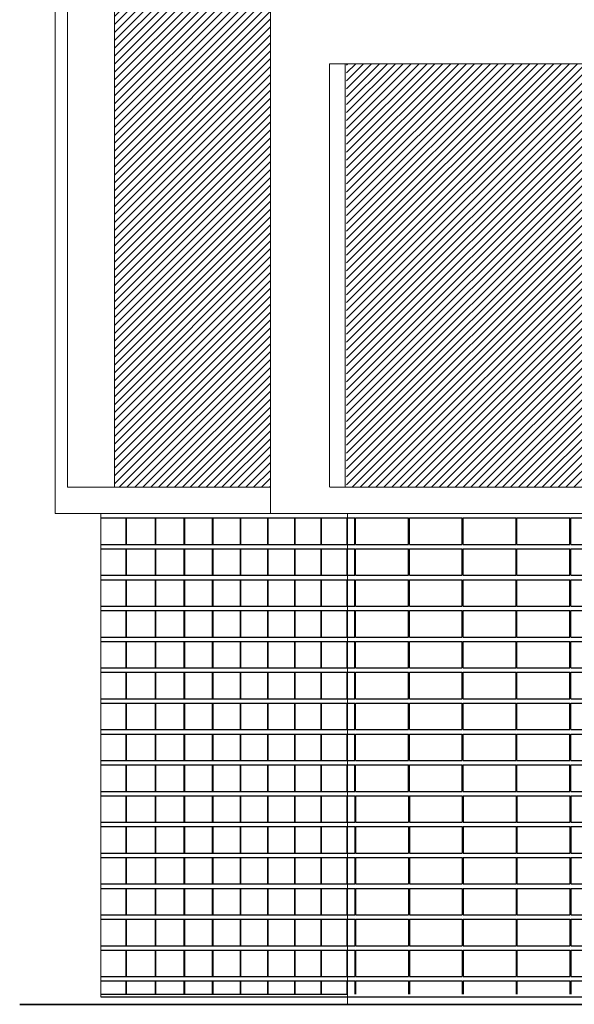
# Model space of a CAD drawing. Header units: millimetres. Extents: x 614675 to 1010864, y -150593 to -87691.
# Tile 1 of 194: x 644355 to 650645, y -137926 to -126761. Entities that reach past the tile are written whole.
import ezdxf

# ---------------------------------------------------------------- set-up
doc = ezdxf.new("R2010")
doc.units = ezdxf.units.MM
doc.header["$LTSCALE"] = 0.05
doc.layers.get('0').update_dxf_attribs({"lineweight": 0})
doc.layers.add('A-20--F1-WALLS', color=5, linetype='Continuous')
doc.layers.add('A-20--F3-WALLS', color=250, linetype='Continuous')
doc.layers.add('A-Elev', color=111, linetype='Continuous', lineweight=25)
doc.layers.add('A-Sect-Thin', color=31, linetype='Continuous', lineweight=25)

# ---------------------------------------------------------------- blocks, each defined once
blk = doc.blocks.new('*U190')
at = {"layer": 'A-Sect-Thin', "color": 252, "linetype": 'Continuous', "lineweight": 25}
for points in [[(3136, 4348), (3423, 4348)], [(3423, 4048), (3423, 4348)], [(3423, 4348), (3428, 4348)], [(3428, 4048), (3428, 4348)], [(3428, 4348), (3754, 4348)], [(3754, 4048), (3754, 4348)], [(3754, 4348), (3760, 4348)], [(3760, 4048), (3760, 4348)], [(3760, 4348), (4081, 4348)], [(4081, 4048), (4081, 4348)], [(4081, 4348), (4086, 4348)], [(4086, 4048), (4086, 4348)], [(4086, 4348), (4402, 4348)], [(4402, 4048), (4402, 4348)], [(4402, 4348), (4408, 4348)], [(4408, 4048), (4408, 4348)], [(4408, 4348), (4718, 4348)], [(4718, 4048), (4718, 4348)], [(4718, 4348), (4724, 4348)], [(4724, 4048), (4724, 4348)], [(4724, 4348), (5029, 4348)], [(5029, 4048), (5029, 4348)], [(5029, 4348), (5034, 4348)], [(5034, 4048), (5034, 4348)], [(5034, 4348), (5335, 4348)], [(5335, 4048), (5335, 4348)], [(5335, 4348), (5339, 4348)], [(5339, 4048), (5339, 4348)], [(5339, 4348), (5634, 4348)], [(5634, 4048), (5634, 4348)], [(5634, 4348), (5639, 4348)], [(5639, 4048), (5639, 4348)], [(5639, 4348), (5929, 4348)], [(5929, 4048), (5929, 4348)], [(5929, 4348), (5934, 4348)], [(3136, 4048), (3423, 4048)], [(3423, 4048), (3428, 4048)], [(3428, 4048), (3754, 4048)], [(3754, 4048), (3760, 4048)], [(3760, 4048), (4081, 4048)], [(4081, 4048), (4086, 4048)], [(4086, 4048), (4402, 4048)], [(4402, 4048), (4408, 4048)], [(4408, 4048), (4718, 4048)], [(4718, 4048), (4724, 4048)], [(4724, 4048), (5029, 4048)], [(5029, 4048), (5034, 4048)], [(5034, 4048), (5335, 4048)], [(5335, 4048), (5339, 4048)], [(5339, 4048), (5634, 4048)], [(5634, 4048), (5639, 4048)], [(5639, 4048), (5929, 4048)], [(5929, 4048), (5934, 4048)], [(3136, 3998), (3423, 3998)], [(3423, 3698), (3423, 3998)], [(3423, 3998), (3428, 3998)], [(3428, 3698), (3428, 3998)], [(3428, 3998), (3754, 3998)], [(3754, 3698), (3754, 3998)], [(3754, 3998), (3760, 3998)], [(3760, 3698), (3760, 3998)], [(3760, 3998), (4081, 3998)], [(4081, 3698), (4081, 3998)], [(4081, 3998), (4086, 3998)], [(4086, 3698), (4086, 3998)], [(4086, 3998), (4402, 3998)], [(4402, 3698), (4402, 3998)], [(4402, 3998), (4408, 3998)], [(4408, 3698), (4408, 3998)], [(4408, 3998), (4718, 3998)], [(4718, 3698), (4718, 3998)], [(4718, 3998), (4724, 3998)], [(4724, 3698), (4724, 3998)], [(4724, 3998), (5029, 3998)], [(5029, 3698), (5029, 3998)], [(5029, 3998), (5034, 3998)], [(5034, 3698), (5034, 3998)], [(5034, 3998), (5335, 3998)], [(5335, 3698), (5335, 3998)], [(5335, 3998), (5339, 3998)], [(5339, 3698), (5339, 3998)], [(5339, 3998), (5634, 3998)], [(5634, 3698), (5634, 3998)], [(5634, 3998), (5639, 3998)], [(5639, 3698), (5639, 3998)], [(5639, 3998), (5929, 3998)], [(5929, 3698), (5929, 3998)], [(5929, 3998), (5934, 3998)], [(3136, 3698), (3423, 3698)], [(3423, 3698), (3428, 3698)], [(3428, 3698), (3754, 3698)], [(3754, 3698), (3760, 3698)], [(3760, 3698), (4081, 3698)], [(4081, 3698), (4086, 3698)], [(4086, 3698), (4402, 3698)], [(4402, 3698), (4408, 3698)], [(4408, 3698), (4718, 3698)], [(4718, 3698), (4724, 3698)], [(4724, 3698), (5029, 3698)], [(5029, 3698), (5034, 3698)], [(5034, 3698), (5335, 3698)], [(5335, 3698), (5339, 3698)], [(5339, 3698), (5634, 3698)], [(5634, 3698), (5639, 3698)], [(5639, 3698), (5929, 3698)], [(5929, 3698), (5934, 3698)], [(3136, 3648), (3423, 3648)], [(3423, 3348), (3423, 3648)], [(3423, 3648), (3428, 3648)], [(3428, 3348), (3428, 3648)], [(3428, 3648), (3754, 3648)], [(3754, 3348), (3754, 3648)], [(3754, 3648), (3760, 3648)], [(3760, 3348), (3760, 3648)], [(3760, 3648), (4081, 3648)], [(4081, 3348), (4081, 3648)], [(4081, 3648), (4086, 3648)], [(4086, 3348), (4086, 3648)], [(4086, 3648), (4402, 3648)], [(4402, 3348), (4402, 3648)], [(4402, 3648), (4408, 3648)], [(4408, 3348), (4408, 3648)], [(4408, 3648), (4718, 3648)], [(4718, 3348), (4718, 3648)], [(4718, 3648), (4724, 3648)], [(4724, 3348), (4724, 3648)], [(4724, 3648), (5029, 3648)], [(5029, 3348), (5029, 3648)], [(5029, 3648), (5034, 3648)], [(5034, 3348), (5034, 3648)], [(5034, 3648), (5335, 3648)], [(5335, 3348), (5335, 3648)], [(5335, 3648), (5339, 3648)], [(5339, 3348), (5339, 3648)], [(5339, 3648), (5634, 3648)], [(5634, 3348), (5634, 3648)], [(5634, 3648), (5639, 3648)], [(5639, 3348), (5639, 3648)], [(5639, 3648), (5929, 3648)], [(5929, 3348), (5929, 3648)], [(5929, 3648), (5934, 3648)], [(3136, 3348), (3423, 3348)], [(3136, 3298), (3423, 3298)], [(3423, 3348), (3428, 3348)], [(3423, 2998), (3423, 3298)], [(3423, 3298), (3428, 3298)], [(3428, 3348), (3754, 3348)], [(3428, 2998), (3428, 3298)], [(3428, 3298), (3754, 3298)], [(3754, 3348), (3760, 3348)], [(3754, 2998), (3754, 3298)], [(3754, 3298), (3760, 3298)], [(3760, 3348), (4081, 3348)], [(3760, 2998), (3760, 3298)], [(3760, 3298), (4081, 3298)], [(4081, 3348), (4086, 3348)], [(4081, 2998), (4081, 3298)], [(4081, 3298), (4086, 3298)], [(4086, 3348), (4402, 3348)], [(4086, 2998), (4086, 3298)], [(4086, 3298), (4402, 3298)], [(4402, 3348), (4408, 3348)], [(4402, 2998), (4402, 3298)], [(4402, 3298), (4408, 3298)], [(4408, 3348), (4718, 3348)], [(4408, 2998), (4408, 3298)], [(4408, 3298), (4718, 3298)], [(4718, 3348), (4724, 3348)], [(4718, 2998), (4718, 3298)], [(4718, 3298), (4724, 3298)], [(4724, 3348), (5029, 3348)], [(4724, 2998), (4724, 3298)], [(4724, 3298), (5029, 3298)], [(5029, 3348), (5034, 3348)], [(5029, 2998), (5029, 3298)], [(5029, 3298), (5034, 3298)], [(5034, 3348), (5335, 3348)], [(5034, 2998), (5034, 3298)], [(5034, 3298), (5335, 3298)], [(5335, 3348), (5339, 3348)], [(5335, 2998), (5335, 3298)], [(5335, 3298), (5339, 3298)], [(5339, 3348), (5634, 3348)], [(5339, 2998), (5339, 3298)], [(5339, 3298), (5634, 3298)], [(5634, 3348), (5639, 3348)], [(5634, 2998), (5634, 3298)], [(5634, 3298), (5639, 3298)], [(5639, 3348), (5929, 3348)], [(5639, 2998), (5639, 3298)], [(5639, 3298), (5929, 3298)], [(5929, 3348), (5934, 3348)], [(5929, 2998), (5929, 3298)], [(5929, 3298), (5934, 3298)], [(3136, 2998), (3423, 2998)], [(3136, 2948), (3423, 2948)], [(3423, 2998), (3428, 2998)], [(3423, 2648), (3423, 2948)], [(3423, 2948), (3428, 2948)], [(3428, 2998), (3754, 2998)], [(3428, 2648), (3428, 2948)], [(3428, 2948), (3754, 2948)], [(3754, 2998), (3760, 2998)], [(3754, 2648), (3754, 2948)], [(3754, 2948), (3760, 2948)], [(3760, 2998), (4081, 2998)], [(3760, 2648), (3760, 2948)], [(3760, 2948), (4081, 2948)], [(4081, 2998), (4086, 2998)], [(4081, 2648), (4081, 2948)], [(4081, 2948), (4086, 2948)], [(4086, 2998), (4402, 2998)], [(4086, 2648), (4086, 2948)], [(4086, 2948), (4402, 2948)], [(4402, 2998), (4408, 2998)], [(4402, 2648), (4402, 2948)], [(4402, 2948), (4408, 2948)], [(4408, 2998), (4718, 2998)], [(4408, 2648), (4408, 2948)], [(4408, 2948), (4718, 2948)], [(4718, 2998), (4724, 2998)], [(4718, 2648), (4718, 2948)], [(4718, 2948), (4724, 2948)], [(4724, 2998), (5029, 2998)], [(4724, 2648), (4724, 2948)], [(4724, 2948), (5029, 2948)], [(5029, 2998), (5034, 2998)], [(5029, 2648), (5029, 2948)], [(5029, 2948), (5034, 2948)], [(5034, 2998), (5335, 2998)], [(5034, 2648), (5034, 2948)], [(5034, 2948), (5335, 2948)], [(5335, 2998), (5339, 2998)], [(5335, 2648), (5335, 2948)], [(5335, 2948), (5339, 2948)], [(5339, 2998), (5634, 2998)], [(5339, 2648), (5339, 2948)], [(5339, 2948), (5634, 2948)], [(5634, 2998), (5639, 2998)], [(5634, 2648), (5634, 2948)], [(5634, 2948), (5639, 2948)], [(5639, 2998), (5929, 2998)], [(5639, 2648), (5639, 2948)], [(5639, 2948), (5929, 2948)], [(5929, 2998), (5934, 2998)], [(5929, 2648), (5929, 2948)], [(5929, 2948), (5934, 2948)], [(3136, 2648), (3423, 2648)], [(3136, 2598), (3423, 2598)], [(3423, 2648), (3428, 2648)], [(3423, 2298), (3423, 2598)], [(3423, 2598), (3428, 2598)], [(3428, 2648), (3754, 2648)], [(3428, 2298), (3428, 2598)], [(3428, 2598), (3754, 2598)], [(3754, 2648), (3760, 2648)], [(3754, 2298), (3754, 2598)], [(3754, 2598), (3760, 2598)], [(3760, 2648), (4081, 2648)], [(3760, 2298), (3760, 2598)], [(3760, 2598), (4081, 2598)], [(4081, 2648), (4086, 2648)], [(4081, 2298), (4081, 2598)], [(4081, 2598), (4086, 2598)], [(4086, 2648), (4402, 2648)], [(4086, 2298), (4086, 2598)], [(4086, 2598), (4402, 2598)], [(4402, 2648), (4408, 2648)], [(4402, 2298), (4402, 2598)], [(4402, 2598), (4408, 2598)], [(4408, 2648), (4718, 2648)], [(4408, 2298), (4408, 2598)], [(4408, 2598), (4718, 2598)], [(4718, 2648), (4724, 2648)], [(4718, 2298), (4718, 2598)], [(4718, 2598), (4724, 2598)], [(4724, 2648), (5029, 2648)], [(4724, 2298), (4724, 2598)], [(4724, 2598), (5029, 2598)], [(5029, 2648), (5034, 2648)], [(5029, 2298), (5029, 2598)], [(5029, 2598), (5034, 2598)], [(5034, 2648), (5335, 2648)], [(5034, 2298), (5034, 2598)], [(5034, 2598), (5335, 2598)], [(5335, 2648), (5339, 2648)], [(5335, 2298), (5335, 2598)], [(5335, 2598), (5339, 2598)], [(5339, 2648), (5634, 2648)], [(5339, 2298), (5339, 2598)], [(5339, 2598), (5634, 2598)], [(5634, 2648), (5639, 2648)], [(5634, 2298), (5634, 2598)], [(5634, 2598), (5639, 2598)], [(5639, 2648), (5929, 2648)], [(5639, 2298), (5639, 2598)], [(5639, 2598), (5929, 2598)], [(5929, 2648), (5934, 2648)], [(5929, 2298), (5929, 2598)], [(5929, 2598), (5934, 2598)], [(3136, 2298), (3423, 2298)], [(3136, 2248), (3423, 2248)], [(3423, 2298), (3428, 2298)], [(3423, 1948), (3423, 2248)], [(3423, 2248), (3428, 2248)], [(3428, 2298), (3754, 2298)], [(3428, 1948), (3428, 2248)], [(3428, 2248), (3754, 2248)], [(3754, 2298), (3760, 2298)], [(3754, 1948), (3754, 2248)], [(3754, 2248), (3760, 2248)], [(3760, 2298), (4081, 2298)], [(3760, 1948), (3760, 2248)], [(3760, 2248), (4081, 2248)], [(4081, 2298), (4086, 2298)], [(4081, 1948), (4081, 2248)], [(4081, 2248), (4086, 2248)], [(4086, 2298), (4402, 2298)], [(4086, 1948), (4086, 2248)], [(4086, 2248), (4402, 2248)], [(4402, 2298), (4408, 2298)], [(4402, 1948), (4402, 2248)], [(4402, 2248), (4408, 2248)], [(4408, 2298), (4718, 2298)], [(4408, 1948), (4408, 2248)], [(4408, 2248), (4718, 2248)], [(4718, 2298), (4724, 2298)], [(4718, 1948), (4718, 2248)], [(4718, 2248), (4724, 2248)], [(4724, 2298), (5029, 2298)], [(4724, 1948), (4724, 2248)], [(4724, 2248), (5029, 2248)], [(5029, 2298), (5034, 2298)], [(5029, 1948), (5029, 2248)], [(5029, 2248), (5034, 2248)], [(5034, 2298), (5335, 2298)], [(5034, 1948), (5034, 2248)], [(5034, 2248), (5335, 2248)], [(5335, 2298), (5339, 2298)], [(5335, 1948), (5335, 2248)], [(5335, 2248), (5339, 2248)], [(5339, 2298), (5634, 2298)], [(5339, 1948), (5339, 2248)], [(5339, 2248), (5634, 2248)], [(5634, 2298), (5639, 2298)], [(5634, 1948), (5634, 2248)], [(5634, 2248), (5639, 2248)], [(5639, 2298), (5929, 2298)], [(5639, 1948), (5639, 2248)], [(5639, 2248), (5929, 2248)], [(5929, 2298), (5934, 2298)], [(5929, 1948), (5929, 2248)], [(5929, 2248), (5934, 2248)], [(3136, 1948), (3423, 1948)], [(3423, 1948), (3428, 1948)], [(3428, 1948), (3754, 1948)], [(3754, 1948), (3760, 1948)], [(3760, 1948), (4081, 1948)], [(4081, 1948), (4086, 1948)], [(4086, 1948), (4402, 1948)], [(4402, 1948), (4408, 1948)], [(4408, 1948), (4718, 1948)], [(4718, 1948), (4724, 1948)], [(4724, 1948), (5029, 1948)], [(5029, 1948), (5034, 1948)], [(5034, 1948), (5335, 1948)], [(5335, 1948), (5339, 1948)], [(5339, 1948), (5634, 1948)], [(5634, 1948), (5639, 1948)], [(5639, 1948), (5929, 1948)], [(5929, 1948), (5934, 1948)], [(3136, 1898), (3423, 1898)], [(3423, 1598), (3423, 1898)], [(3423, 1898), (3428, 1898)], [(3428, 1598), (3428, 1898)], [(3428, 1898), (3754, 1898)], [(3754, 1598), (3754, 1898)], [(3754, 1898), (3760, 1898)], [(3760, 1598), (3760, 1898)], [(3760, 1898), (4081, 1898)], [(4081, 1598), (4081, 1898)], [(4081, 1898), (4086, 1898)], [(4086, 1598), (4086, 1898)], [(4086, 1898), (4402, 1898)], [(4402, 1598), (4402, 1898)], [(4402, 1898), (4408, 1898)], [(4408, 1598), (4408, 1898)], [(4408, 1898), (4718, 1898)], [(4718, 1598), (4718, 1898)], [(4718, 1898), (4724, 1898)], [(4724, 1598), (4724, 1898)], [(4724, 1898), (5029, 1898)], [(5029, 1598), (5029, 1898)], [(5029, 1898), (5034, 1898)], [(5034, 1598), (5034, 1898)], [(5034, 1898), (5335, 1898)], [(5335, 1598), (5335, 1898)], [(5335, 1898), (5339, 1898)], [(5339, 1598), (5339, 1898)], [(5339, 1898), (5634, 1898)], [(5634, 1598), (5634, 1898)], [(5634, 1898), (5639, 1898)], [(5639, 1598), (5639, 1898)], [(5639, 1898), (5929, 1898)], [(5929, 1598), (5929, 1898)], [(5929, 1898), (5934, 1898)], [(3136, 1598), (3423, 1598)], [(3423, 1598), (3428, 1598)], [(3428, 1598), (3754, 1598)], [(3754, 1598), (3760, 1598)], [(3760, 1598), (4081, 1598)], [(4081, 1598), (4086, 1598)], [(4086, 1598), (4402, 1598)], [(4402, 1598), (4408, 1598)], [(4408, 1598), (4718, 1598)], [(4718, 1598), (4724, 1598)], [(4724, 1598), (5029, 1598)], [(5029, 1598), (5034, 1598)], [(5034, 1598), (5335, 1598)], [(5335, 1598), (5339, 1598)], [(5339, 1598), (5634, 1598)], [(5634, 1598), (5639, 1598)], [(5639, 1598), (5929, 1598)], [(5929, 1598), (5934, 1598)], [(3136, 1548), (3423, 1548)], [(3423, 1248), (3423, 1548)], [(3423, 1548), (3428, 1548)], [(3428, 1248), (3428, 1548)], [(3428, 1548), (3754, 1548)], [(3754, 1248), (3754, 1548)], [(3754, 1548), (3760, 1548)], [(3760, 1248), (3760, 1548)], [(3760, 1548), (4081, 1548)], [(4081, 1248), (4081, 1548)], [(4081, 1548), (4086, 1548)], [(4086, 1248), (4086, 1548)], [(4086, 1548), (4402, 1548)], [(4402, 1248), (4402, 1548)], [(4402, 1548), (4408, 1548)], [(4408, 1248), (4408, 1548)], [(4408, 1548), (4718, 1548)], [(4718, 1248), (4718, 1548)], [(4718, 1548), (4724, 1548)], [(4724, 1248), (4724, 1548)], [(4724, 1548), (5029, 1548)], [(5029, 1248), (5029, 1548)], [(5029, 1548), (5034, 1548)], [(5034, 1248), (5034, 1548)], [(5034, 1548), (5335, 1548)], [(5335, 1248), (5335, 1548)], [(5335, 1548), (5339, 1548)], [(5339, 1248), (5339, 1548)], [(5339, 1548), (5634, 1548)], [(5634, 1248), (5634, 1548)], [(5634, 1548), (5639, 1548)], [(5639, 1248), (5639, 1548)], [(5639, 1548), (5929, 1548)], [(5929, 1248), (5929, 1548)], [(5929, 1548), (5934, 1548)], [(3136, 1248), (3423, 1248)], [(3423, 1248), (3428, 1248)], [(3428, 1248), (3754, 1248)], [(3754, 1248), (3760, 1248)], [(3760, 1248), (4081, 1248)], [(4081, 1248), (4086, 1248)], [(4086, 1248), (4402, 1248)], [(4402, 1248), (4408, 1248)], [(4408, 1248), (4718, 1248)], [(4718, 1248), (4724, 1248)], [(4724, 1248), (5029, 1248)], [(5029, 1248), (5034, 1248)], [(5034, 1248), (5335, 1248)], [(5335, 1248), (5339, 1248)], [(5339, 1248), (5634, 1248)], [(5634, 1248), (5639, 1248)], [(5639, 1248), (5929, 1248)], [(5929, 1248), (5934, 1248)], [(3136, 1198), (3423, 1198)], [(3423, 898), (3423, 1198)], [(3423, 1198), (3428, 1198)], [(3428, 898), (3428, 1198)], [(3428, 1198), (3754, 1198)], [(3754, 898), (3754, 1198)], [(3754, 1198), (3760, 1198)], [(3760, 898), (3760, 1198)], [(3760, 1198), (4081, 1198)], [(4081, 898), (4081, 1198)], [(4081, 1198), (4086, 1198)], [(4086, 898), (4086, 1198)], [(4086, 1198), (4402, 1198)], [(4402, 898), (4402, 1198)], [(4402, 1198), (4408, 1198)], [(4408, 898), (4408, 1198)], [(4408, 1198), (4718, 1198)], [(4718, 898), (4718, 1198)], [(4718, 1198), (4724, 1198)], [(4724, 898), (4724, 1198)], [(4724, 1198), (5029, 1198)], [(5029, 898), (5029, 1198)], [(5029, 1198), (5034, 1198)], [(5034, 898), (5034, 1198)], [(5034, 1198), (5335, 1198)], [(5335, 898), (5335, 1198)], [(5335, 1198), (5339, 1198)], [(5339, 898), (5339, 1198)], [(5339, 1198), (5634, 1198)], [(5634, 898), (5634, 1198)], [(5634, 1198), (5639, 1198)], [(5639, 898), (5639, 1198)], [(5639, 1198), (5929, 1198)], [(5929, 898), (5929, 1198)], [(5929, 1198), (5934, 1198)], [(3136, 898), (3423, 898)], [(3423, 898), (3428, 898)], [(3428, 898), (3754, 898)], [(3754, 898), (3760, 898)], [(3760, 898), (4081, 898)], [(4081, 898), (4086, 898)], [(4086, 898), (4402, 898)], [(4402, 898), (4408, 898)], [(4408, 898), (4718, 898)], [(4718, 898), (4724, 898)], [(4724, 898), (5029, 898)], [(5029, 898), (5034, 898)], [(5034, 898), (5335, 898)], [(5335, 898), (5339, 898)], [(5339, 898), (5634, 898)], [(5634, 898), (5639, 898)], [(5639, 898), (5929, 898)], [(5929, 898), (5934, 898)], [(3136, 848), (3423, 848)], [(3423, 548), (3423, 848)], [(3423, 848), (3428, 848)], [(3428, 548), (3428, 848)], [(3428, 848), (3754, 848)], [(3754, 548), (3754, 848)], [(3754, 848), (3760, 848)], [(3760, 548), (3760, 848)], [(3760, 848), (4081, 848)], [(4081, 548), (4081, 848)], [(4081, 848), (4086, 848)], [(4086, 548), (4086, 848)], [(4086, 848), (4402, 848)], [(4402, 548), (4402, 848)], [(4402, 848), (4408, 848)], [(4408, 548), (4408, 848)], [(4408, 848), (4718, 848)], [(4718, 548), (4718, 848)], [(4718, 848), (4724, 848)], [(4724, 548), (4724, 848)], [(4724, 848), (5029, 848)], [(5029, 548), (5029, 848)], [(5029, 848), (5034, 848)], [(5034, 548), (5034, 848)], [(5034, 848), (5335, 848)], [(5335, 548), (5335, 848)], [(5335, 848), (5339, 848)], [(5339, 548), (5339, 848)], [(5339, 848), (5634, 848)], [(5634, 548), (5634, 848)], [(5634, 848), (5639, 848)], [(5639, 548), (5639, 848)], [(5639, 848), (5929, 848)], [(5929, 548), (5929, 848)], [(5929, 848), (5934, 848)], [(3136, 548), (3423, 548)], [(3136, 498), (3423, 498)], [(3423, 548), (3428, 548)], [(3423, 198), (3423, 498)], [(3423, 498), (3428, 498)], [(3428, 548), (3754, 548)], [(3428, 198), (3428, 498)], [(3428, 498), (3754, 498)], [(3754, 548), (3760, 548)], [(3754, 198), (3754, 498)], [(3754, 498), (3760, 498)], [(3760, 548), (4081, 548)], [(3760, 198), (3760, 498)], [(3760, 498), (4081, 498)], [(4081, 548), (4086, 548)], [(4081, 198), (4081, 498)], [(4081, 498), (4086, 498)], [(4086, 548), (4402, 548)], [(4086, 198), (4086, 498)], [(4086, 498), (4402, 498)], [(4402, 548), (4408, 548)], [(4402, 198), (4402, 498)], [(4402, 498), (4408, 498)], [(4408, 548), (4718, 548)], [(4408, 198), (4408, 498)], [(4408, 498), (4718, 498)], [(4718, 548), (4724, 548)], [(4718, 198), (4718, 498)], [(4718, 498), (4724, 498)], [(4724, 548), (5029, 548)], [(4724, 198), (4724, 498)], [(4724, 498), (5029, 498)], [(5029, 548), (5034, 548)], [(5029, 198), (5029, 498)], [(5029, 498), (5034, 498)], [(5034, 548), (5335, 548)], [(5034, 198), (5034, 498)], [(5034, 498), (5335, 498)], [(5335, 548), (5339, 548)], [(5335, 198), (5335, 498)], [(5335, 498), (5339, 498)], [(5339, 548), (5634, 548)], [(5339, 198), (5339, 498)], [(5339, 498), (5634, 498)], [(5634, 548), (5639, 548)], [(5634, 198), (5634, 498)], [(5634, 498), (5639, 498)], [(5639, 548), (5929, 548)], [(5639, 198), (5639, 498)], [(5639, 498), (5929, 498)], [(5929, 548), (5934, 548)], [(5929, 198), (5929, 498)], [(5929, 498), (5934, 498)], [(3136, 198), (3423, 198)], [(3136, 148), (3423, 148)], [(3423, 198), (3428, 198)], [(3423, -152), (3423, 148)], [(3423, 148), (3428, 148)], [(3428, 198), (3754, 198)], [(3428, -152), (3428, 148)], [(3428, 148), (3754, 148)], [(3754, 198), (3760, 198)], [(3754, -152), (3754, 148)], [(3754, 148), (3760, 148)], [(3760, 198), (4081, 198)], [(3760, -152), (3760, 148)], [(3760, 148), (4081, 148)], [(4081, 198), (4086, 198)], [(4081, -152), (4081, 148)], [(4081, 148), (4086, 148)], [(4086, 198), (4402, 198)], [(4086, -152), (4086, 148)], [(4086, 148), (4402, 148)], [(4402, 198), (4408, 198)], [(4402, -152), (4402, 148)], [(4402, 148), (4408, 148)], [(4408, 198), (4718, 198)], [(4408, -152), (4408, 148)], [(4408, 148), (4718, 148)], [(4718, 198), (4724, 198)], [(4718, -152), (4718, 148)], [(4718, 148), (4724, 148)], [(4724, 198), (5029, 198)], [(4724, -152), (4724, 148)], [(4724, 148), (5029, 148)], [(5029, 198), (5034, 198)], [(5029, -152), (5029, 148)], [(5029, 148), (5034, 148)], [(5034, 198), (5335, 198)], [(5034, -152), (5034, 148)], [(5034, 148), (5335, 148)], [(5335, 198), (5339, 198)], [(5335, -152), (5335, 148)], [(5335, 148), (5339, 148)], [(5339, 198), (5634, 198)], [(5339, -152), (5339, 148)], [(5339, 148), (5634, 148)], [(5634, 198), (5639, 198)], [(5634, -152), (5634, 148)], [(5634, 148), (5639, 148)], [(5639, 198), (5929, 198)], [(5639, -152), (5639, 148)], [(5639, 148), (5929, 148)], [(5929, 198), (5934, 198)], [(5929, -152), (5929, 148)], [(5929, 148), (5934, 148)], [(3136, -152), (3423, -152)], [(3136, -202), (3423, -202)], [(3423, -152), (3428, -152)], [(3423, -502), (3423, -202)], [(3423, -202), (3428, -202)], [(3428, -152), (3754, -152)], [(3428, -502), (3428, -202)], [(3428, -202), (3754, -202)], [(3754, -152), (3760, -152)], [(3754, -502), (3754, -202)], [(3754, -202), (3760, -202)], [(3760, -152), (4081, -152)], [(3760, -502), (3760, -202)], [(3760, -202), (4081, -202)], [(4081, -152), (4086, -152)], [(4081, -502), (4081, -202)], [(4081, -202), (4086, -202)], [(4086, -152), (4402, -152)], [(4086, -502), (4086, -202)], [(4086, -202), (4402, -202)], [(4402, -152), (4408, -152)], [(4402, -502), (4402, -202)], [(4402, -202), (4408, -202)], [(4408, -152), (4718, -152)], [(4408, -502), (4408, -202)], [(4408, -202), (4718, -202)], [(4718, -152), (4724, -152)], [(4718, -502), (4718, -202)], [(4718, -202), (4724, -202)], [(4724, -152), (5029, -152)], [(4724, -502), (4724, -202)], [(4724, -202), (5029, -202)], [(5029, -152), (5034, -152)], [(5029, -502), (5029, -202)], [(5029, -202), (5034, -202)], [(5034, -152), (5335, -152)], [(5034, -502), (5034, -202)], [(5034, -202), (5335, -202)], [(5335, -152), (5339, -152)], [(5335, -502), (5335, -202)], [(5335, -202), (5339, -202)], [(5339, -152), (5634, -152)], [(5339, -502), (5339, -202)], [(5339, -202), (5634, -202)], [(5634, -152), (5639, -152)], [(5634, -502), (5634, -202)], [(5634, -202), (5639, -202)], [(5639, -152), (5929, -152)], [(5639, -502), (5639, -202)], [(5639, -202), (5929, -202)], [(5929, -152), (5934, -152)], [(5929, -502), (5929, -202)], [(5929, -202), (5934, -202)], [(3136, -502), (3423, -502)], [(3136, -552), (3423, -552)], [(3423, -502), (3428, -502)], [(3423, -852), (3423, -552)], [(3423, -552), (3428, -552)], [(3428, -502), (3754, -502)], [(3428, -852), (3428, -552)], [(3428, -552), (3754, -552)], [(3754, -502), (3760, -502)], [(3754, -852), (3754, -552)], [(3754, -552), (3760, -552)], [(3760, -502), (4081, -502)], [(3760, -852), (3760, -552)], [(3760, -552), (4081, -552)], [(4081, -502), (4086, -502)], [(4081, -852), (4081, -552)], [(4081, -552), (4086, -552)], [(4086, -502), (4402, -502)], [(4086, -852), (4086, -552)], [(4086, -552), (4402, -552)], [(4402, -502), (4408, -502)], [(4402, -852), (4402, -552)], [(4402, -552), (4408, -552)], [(4408, -502), (4718, -502)], [(4408, -852), (4408, -552)], [(4408, -552), (4718, -552)], [(4718, -502), (4724, -502)], [(4718, -852), (4718, -552)], [(4718, -552), (4724, -552)], [(4724, -502), (5029, -502)], [(4724, -852), (4724, -552)], [(4724, -552), (5029, -552)], [(5029, -502), (5034, -502)], [(5029, -852), (5029, -552)], [(5029, -552), (5034, -552)], [(5034, -502), (5335, -502)], [(5034, -852), (5034, -552)], [(5034, -552), (5335, -552)], [(5335, -502), (5339, -502)], [(5335, -852), (5335, -552)], [(5335, -552), (5339, -552)], [(5339, -502), (5634, -502)], [(5339, -852), (5339, -552)], [(5339, -552), (5634, -552)], [(5634, -502), (5639, -502)], [(5634, -852), (5634, -552)], [(5634, -552), (5639, -552)], [(5639, -502), (5929, -502)], [(5639, -852), (5639, -552)], [(5639, -552), (5929, -552)], [(5929, -502), (5934, -502)], [(5929, -852), (5929, -552)], [(5929, -552), (5934, -552)], [(3136, -852), (3423, -852)], [(3423, -852), (3428, -852)], [(3428, -852), (3754, -852)], [(3754, -852), (3760, -852)], [(3760, -852), (4081, -852)], [(4081, -852), (4086, -852)], [(4086, -852), (4402, -852)], [(4402, -852), (4408, -852)], [(4408, -852), (4718, -852)], [(4718, -852), (4724, -852)], [(4724, -852), (5029, -852)], [(5029, -852), (5034, -852)], [(5034, -852), (5335, -852)], [(5335, -852), (5339, -852)], [(5339, -852), (5634, -852)], [(5634, -852), (5639, -852)], [(5639, -852), (5929, -852)], [(5929, -852), (5934, -852)], [(3136, -902), (3423, -902)], [(3423, -1052), (3423, -902)], [(3423, -902), (3428, -902)], [(3428, -1052), (3428, -902)], [(3428, -902), (3754, -902)], [(3754, -1052), (3754, -902)], [(3754, -902), (3760, -902)], [(3760, -1052), (3760, -902)], [(3760, -902), (4081, -902)], [(4081, -1052), (4081, -902)], [(4081, -902), (4086, -902)], [(4086, -1052), (4086, -902)], [(4086, -902), (4402, -902)], [(4402, -1052), (4402, -902)], [(4402, -902), (4408, -902)], [(4408, -1052), (4408, -902)], [(4408, -902), (4718, -902)], [(4718, -1052), (4718, -902)], [(4718, -902), (4724, -902)], [(4724, -1052), (4724, -902)], [(4724, -902), (5029, -902)], [(5029, -1052), (5029, -902)], [(5029, -902), (5034, -902)], [(5034, -1052), (5034, -902)], [(5034, -902), (5335, -902)], [(5335, -1052), (5335, -902)], [(5335, -902), (5339, -902)], [(5339, -1052), (5339, -902)], [(5339, -902), (5634, -902)], [(5634, -1052), (5634, -902)], [(5634, -902), (5639, -902)], [(5639, -1052), (5639, -902)], [(5639, -902), (5929, -902)], [(5929, -1052), (5929, -902)], [(5929, -902), (5934, -902)], [(3136, -1052), (3423, -1052)], [(3423, -1052), (3428, -1052)], [(3428, -1052), (3754, -1052)], [(3754, -1052), (3760, -1052)], [(3760, -1052), (4081, -1052)], [(4081, -1052), (4086, -1052)], [(4086, -1052), (4402, -1052)], [(4402, -1052), (4408, -1052)], [(4408, -1052), (4718, -1052)], [(4718, -1052), (4724, -1052)], [(4724, -1052), (5029, -1052)], [(5029, -1052), (5034, -1052)], [(5034, -1052), (5335, -1052)], [(5335, -1052), (5339, -1052)], [(5339, -1052), (5634, -1052)], [(5634, -1052), (5639, -1052)], [(5639, -1052), (5929, -1052)], [(5929, -1052), (5934, -1052)]]:
    blk.add_lwpolyline(points, dxfattribs=at)
blk = doc.blocks.new('*U199')
at = {"layer": 'A-Sect-Thin', "color": 252, "linetype": 'Continuous', "lineweight": 25}
for points in [[(11433, 4348), (11514, 4348)], [(11514, 4048), (11514, 4348)], [(11524, 4048), (11524, 4348)], [(11524, 4348), (12124, 4348)], [(12124, 4048), (12124, 4348)], [(12134, 4048), (12134, 4348)], [(12134, 4348), (12734, 4348)], [(12734, 4048), (12734, 4348)], [(12744, 4048), (12744, 4348)], [(12744, 4348), (13344, 4348)], [(13344, 4048), (13344, 4348)], [(13354, 4048), (13354, 4348)], [(13354, 4348), (13954, 4348)], [(13954, 4048), (13954, 4348)], [(13964, 4048), (13964, 4348)], [(13964, 4348), (14564, 4348)], [(14564, 4048), (14564, 4348)], [(14574, 4048), (14574, 4348)], [(14574, 4348), (15174, 4348)], [(15174, 4048), (15174, 4348)], [(15184, 4048), (15184, 4348)], [(15184, 4348), (15784, 4348)], [(15784, 4048), (15784, 4348)], [(15794, 4048), (15794, 4348)], [(15794, 4348), (16394, 4348)], [(16394, 4048), (16394, 4348)], [(11433, 4048), (11514, 4048)], [(11524, 4048), (12124, 4048)], [(12134, 4048), (12734, 4048)], [(12744, 4048), (13344, 4048)], [(13354, 4048), (13954, 4048)], [(13964, 4048), (14564, 4048)], [(14574, 4048), (15174, 4048)], [(15184, 4048), (15784, 4048)], [(15794, 4048), (16394, 4048)], [(11433, 3998), (11514, 3998)], [(11514, 3698), (11514, 3998)], [(11524, 3698), (11524, 3998)], [(11524, 3998), (12124, 3998)], [(12124, 3698), (12124, 3998)], [(12134, 3698), (12134, 3998)], [(12134, 3998), (12734, 3998)], [(12734, 3698), (12734, 3998)], [(12744, 3698), (12744, 3998)], [(12744, 3998), (13344, 3998)], [(13344, 3698), (13344, 3998)], [(13354, 3698), (13354, 3998)], [(13354, 3998), (13954, 3998)], [(13954, 3698), (13954, 3998)], [(13964, 3698), (13964, 3998)], [(13964, 3998), (14564, 3998)], [(14564, 3698), (14564, 3998)], [(14574, 3698), (14574, 3998)], [(14574, 3998), (15174, 3998)], [(15174, 3698), (15174, 3998)], [(15184, 3698), (15184, 3998)], [(15184, 3998), (15784, 3998)], [(15784, 3698), (15784, 3998)], [(15794, 3698), (15794, 3998)], [(15794, 3998), (16394, 3998)], [(16394, 3698), (16394, 3998)], [(11433, 3698), (11514, 3698)], [(11524, 3698), (12124, 3698)], [(12134, 3698), (12734, 3698)], [(12744, 3698), (13344, 3698)], [(13354, 3698), (13954, 3698)], [(13964, 3698), (14564, 3698)], [(14574, 3698), (15174, 3698)], [(15184, 3698), (15784, 3698)], [(15794, 3698), (16394, 3698)], [(11433, 3648), (11514, 3648)], [(11514, 3348), (11514, 3648)], [(11524, 3348), (11524, 3648)], [(11524, 3648), (12124, 3648)], [(12124, 3348), (12124, 3648)], [(12134, 3348), (12134, 3648)], [(12134, 3648), (12734, 3648)], [(12734, 3348), (12734, 3648)], [(12744, 3348), (12744, 3648)], [(12744, 3648), (13344, 3648)], [(13344, 3348), (13344, 3648)], [(13354, 3348), (13354, 3648)], [(13354, 3648), (13954, 3648)], [(13954, 3348), (13954, 3648)], [(13964, 3348), (13964, 3648)], [(13964, 3648), (14564, 3648)], [(14564, 3348), (14564, 3648)], [(14574, 3348), (14574, 3648)], [(14574, 3648), (15174, 3648)], [(15174, 3348), (15174, 3648)], [(15184, 3348), (15184, 3648)], [(15184, 3648), (15784, 3648)], [(15784, 3348), (15784, 3648)], [(15794, 3348), (15794, 3648)], [(15794, 3648), (16394, 3648)], [(16394, 3348), (16394, 3648)], [(11433, 3348), (11514, 3348)], [(11433, 3298), (11514, 3298)], [(11514, 2998), (11514, 3298)], [(11524, 3348), (12124, 3348)], [(11524, 2998), (11524, 3298)], [(11524, 3298), (12124, 3298)], [(12124, 2998), (12124, 3298)], [(12134, 3348), (12734, 3348)], [(12134, 2998), (12134, 3298)], [(12134, 3298), (12734, 3298)], [(12734, 2998), (12734, 3298)], [(12744, 3348), (13344, 3348)], [(12744, 2998), (12744, 3298)], [(12744, 3298), (13344, 3298)], [(13344, 2998), (13344, 3298)], [(13354, 3348), (13954, 3348)], [(13354, 2998), (13354, 3298)], [(13354, 3298), (13954, 3298)], [(13954, 2998), (13954, 3298)], [(13964, 3348), (14564, 3348)], [(13964, 2998), (13964, 3298)], [(13964, 3298), (14564, 3298)], [(14564, 2998), (14564, 3298)], [(14574, 3348), (15174, 3348)], [(14574, 2998), (14574, 3298)], [(14574, 3298), (15174, 3298)], [(15174, 2998), (15174, 3298)], [(15184, 3348), (15784, 3348)], [(15184, 2998), (15184, 3298)], [(15184, 3298), (15784, 3298)], [(15784, 2998), (15784, 3298)], [(15794, 3348), (16394, 3348)], [(15794, 2998), (15794, 3298)], [(15794, 3298), (16394, 3298)], [(16394, 2998), (16394, 3298)], [(11433, 2998), (11514, 2998)], [(11433, 2948), (11514, 2948)], [(11514, 2648), (11514, 2948)], [(11524, 2998), (12124, 2998)], [(11524, 2648), (11524, 2948)], [(11524, 2948), (12124, 2948)], [(12124, 2648), (12124, 2948)], [(12134, 2998), (12734, 2998)], [(12134, 2648), (12134, 2948)], [(12134, 2948), (12734, 2948)], [(12734, 2648), (12734, 2948)], [(12744, 2998), (13344, 2998)], [(12744, 2648), (12744, 2948)], [(12744, 2948), (13344, 2948)], [(13344, 2648), (13344, 2948)], [(13354, 2998), (13954, 2998)], [(13354, 2648), (13354, 2948)], [(13354, 2948), (13954, 2948)], [(13954, 2648), (13954, 2948)], [(13964, 2998), (14564, 2998)], [(13964, 2648), (13964, 2948)], [(13964, 2948), (14564, 2948)], [(14564, 2648), (14564, 2948)], [(14574, 2998), (15174, 2998)], [(14574, 2648), (14574, 2948)], [(14574, 2948), (15174, 2948)], [(15174, 2648), (15174, 2948)], [(15184, 2998), (15784, 2998)], [(15184, 2648), (15184, 2948)], [(15184, 2948), (15784, 2948)], [(15784, 2648), (15784, 2948)], [(15794, 2998), (16394, 2998)], [(15794, 2648), (15794, 2948)], [(15794, 2948), (16394, 2948)], [(16394, 2648), (16394, 2948)], [(11433, 2648), (11514, 2648)], [(11433, 2598), (11514, 2598)], [(11514, 2298), (11514, 2598)], [(11524, 2648), (12124, 2648)], [(11524, 2298), (11524, 2598)], [(11524, 2598), (12124, 2598)], [(12124, 2298), (12124, 2598)], [(12134, 2648), (12734, 2648)], [(12134, 2298), (12134, 2598)], [(12134, 2598), (12734, 2598)], [(12734, 2298), (12734, 2598)], [(12744, 2648), (13344, 2648)], [(12744, 2298), (12744, 2598)], [(12744, 2598), (13344, 2598)], [(13344, 2298), (13344, 2598)], [(13354, 2648), (13954, 2648)], [(13354, 2298), (13354, 2598)], [(13354, 2598), (13954, 2598)], [(13954, 2298), (13954, 2598)], [(13964, 2648), (14564, 2648)], [(13964, 2298), (13964, 2598)], [(13964, 2598), (14564, 2598)], [(14564, 2298), (14564, 2598)], [(14574, 2648), (15174, 2648)], [(14574, 2298), (14574, 2598)], [(14574, 2598), (15174, 2598)], [(15174, 2298), (15174, 2598)], [(15184, 2648), (15784, 2648)], [(15184, 2298), (15184, 2598)], [(15184, 2598), (15784, 2598)], [(15784, 2298), (15784, 2598)], [(15794, 2648), (16394, 2648)], [(15794, 2298), (15794, 2598)], [(15794, 2598), (16394, 2598)], [(16394, 2298), (16394, 2598)], [(11433, 2298), (11514, 2298)], [(11433, 2248), (11514, 2248)], [(11514, 1948), (11514, 2248)], [(11524, 2298), (12124, 2298)], [(11524, 1948), (11524, 2248)], [(11524, 2248), (12124, 2248)], [(12124, 1948), (12124, 2248)], [(12134, 2298), (12734, 2298)], [(12134, 1948), (12134, 2248)], [(12134, 2248), (12734, 2248)], [(12734, 1948), (12734, 2248)], [(12744, 2298), (13344, 2298)], [(12744, 1948), (12744, 2248)], [(12744, 2248), (13344, 2248)], [(13344, 1948), (13344, 2248)], [(13354, 2298), (13954, 2298)], [(13354, 1948), (13354, 2248)], [(13354, 2248), (13954, 2248)], [(13954, 1948), (13954, 2248)], [(13964, 2298), (14564, 2298)], [(13964, 1948), (13964, 2248)], [(13964, 2248), (14564, 2248)], [(14564, 1948), (14564, 2248)], [(14574, 2298), (15174, 2298)], [(14574, 1948), (14574, 2248)], [(14574, 2248), (15174, 2248)], [(15174, 1948), (15174, 2248)], [(15184, 2298), (15784, 2298)], [(15184, 1948), (15184, 2248)], [(15184, 2248), (15784, 2248)], [(15784, 1948), (15784, 2248)], [(15794, 2298), (16394, 2298)], [(15794, 1948), (15794, 2248)], [(15794, 2248), (16394, 2248)], [(16394, 1948), (16394, 2248)], [(11433, 1948), (11514, 1948)], [(11524, 1948), (12124, 1948)], [(12134, 1948), (12734, 1948)], [(12744, 1948), (13344, 1948)], [(13354, 1948), (13954, 1948)], [(13964, 1948), (14564, 1948)], [(14574, 1948), (15174, 1948)], [(15184, 1948), (15784, 1948)], [(15794, 1948), (16394, 1948)], [(11433, 1898), (11514, 1898)], [(11514, 1598), (11514, 1898)], [(11524, 1598), (11524, 1898)], [(11524, 1898), (12124, 1898)], [(12124, 1598), (12124, 1898)], [(12134, 1598), (12134, 1898)], [(12134, 1898), (12734, 1898)], [(12734, 1598), (12734, 1898)], [(12744, 1598), (12744, 1898)], [(12744, 1898), (13344, 1898)], [(13344, 1598), (13344, 1898)], [(13354, 1598), (13354, 1898)], [(13354, 1898), (13954, 1898)], [(13954, 1598), (13954, 1898)], [(13964, 1598), (13964, 1898)], [(13964, 1898), (14564, 1898)], [(14564, 1598), (14564, 1898)], [(14574, 1598), (14574, 1898)], [(14574, 1898), (15174, 1898)], [(15174, 1598), (15174, 1898)], [(15184, 1598), (15184, 1898)], [(15184, 1898), (15784, 1898)], [(15784, 1598), (15784, 1898)], [(15794, 1598), (15794, 1898)], [(15794, 1898), (16394, 1898)], [(16394, 1598), (16394, 1898)], [(11433, 1598), (11514, 1598)], [(11524, 1598), (12124, 1598)], [(12134, 1598), (12734, 1598)], [(12744, 1598), (13344, 1598)], [(13354, 1598), (13954, 1598)], [(13964, 1598), (14564, 1598)], [(14574, 1598), (15174, 1598)], [(15184, 1598), (15784, 1598)], [(15794, 1598), (16394, 1598)], [(11433, 1548), (11514, 1548)], [(11514, 1248), (11514, 1548)], [(11524, 1248), (11524, 1548)], [(11524, 1548), (12124, 1548)], [(12124, 1248), (12124, 1548)], [(12134, 1248), (12134, 1548)], [(12134, 1548), (12734, 1548)], [(12734, 1248), (12734, 1548)], [(12744, 1248), (12744, 1548)], [(12744, 1548), (13344, 1548)], [(13344, 1248), (13344, 1548)], [(13354, 1248), (13354, 1548)], [(13354, 1548), (13954, 1548)], [(13954, 1248), (13954, 1548)], [(13964, 1248), (13964, 1548)], [(13964, 1548), (14564, 1548)], [(14564, 1248), (14564, 1548)], [(14574, 1248), (14574, 1548)], [(14574, 1548), (15174, 1548)], [(15174, 1248), (15174, 1548)], [(15184, 1248), (15184, 1548)], [(15184, 1548), (15784, 1548)], [(15784, 1248), (15784, 1548)], [(15794, 1248), (15794, 1548)], [(15794, 1548), (16394, 1548)], [(16394, 1248), (16394, 1548)], [(11433, 1248), (11514, 1248)], [(11524, 1248), (12124, 1248)], [(12134, 1248), (12734, 1248)], [(12744, 1248), (13344, 1248)], [(13354, 1248), (13954, 1248)], [(13964, 1248), (14564, 1248)], [(14574, 1248), (15174, 1248)], [(15184, 1248), (15784, 1248)], [(15794, 1248), (16394, 1248)]]:
    blk.add_lwpolyline(points, dxfattribs=at)
blk = doc.blocks.new('*U198')
at = {"layer": 'A-Sect-Thin', "color": 252, "linetype": 'Continuous', "lineweight": 25}
for points in [[(11514, 3348), (11514, 3498)], [(11524, 3348), (11524, 3498)], [(12124, 3348), (12124, 3498)], [(12134, 3348), (12134, 3498)], [(12734, 3348), (12734, 3498)], [(12744, 3348), (12744, 3498)], [(13344, 3348), (13344, 3498)], [(13354, 3348), (13354, 3498)], [(13954, 3348), (13954, 3498)], [(13964, 3348), (13964, 3498)], [(14564, 3348), (14564, 3498)], [(14574, 3348), (14574, 3498)], [(15174, 3348), (15174, 3498)], [(15184, 3348), (15184, 3498)], [(15784, 3348), (15784, 3498)], [(15794, 3348), (15794, 3498)], [(16394, 3348), (16394, 3498)], [(11433, 3348), (11514, 3348)], [(11433, 3298), (11514, 3298)], [(11514, 2998), (11514, 3298)], [(11524, 3348), (12124, 3348)], [(11524, 2998), (11524, 3298)], [(11524, 3298), (12124, 3298)], [(12124, 2998), (12124, 3298)], [(12134, 3348), (12734, 3348)], [(12134, 2998), (12134, 3298)], [(12134, 3298), (12734, 3298)], [(12734, 2998), (12734, 3298)], [(12744, 3348), (13344, 3348)], [(12744, 2998), (12744, 3298)], [(12744, 3298), (13344, 3298)], [(13344, 2998), (13344, 3298)], [(13354, 3348), (13954, 3348)], [(13354, 2998), (13354, 3298)], [(13354, 3298), (13954, 3298)], [(13954, 2998), (13954, 3298)], [(13964, 3348), (14564, 3348)], [(13964, 2998), (13964, 3298)], [(13964, 3298), (14564, 3298)], [(14564, 2998), (14564, 3298)], [(14574, 3348), (15174, 3348)], [(14574, 2998), (14574, 3298)], [(14574, 3298), (15174, 3298)], [(15174, 2998), (15174, 3298)], [(15184, 3348), (15784, 3348)], [(15184, 2998), (15184, 3298)], [(15184, 3298), (15784, 3298)], [(15784, 2998), (15784, 3298)], [(15794, 3348), (16394, 3348)], [(15794, 2998), (15794, 3298)], [(15794, 3298), (16394, 3298)], [(16394, 2998), (16394, 3298)], [(11433, 2998), (11514, 2998)], [(11433, 2948), (11514, 2948)], [(11514, 2648), (11514, 2948)], [(11524, 2998), (12124, 2998)], [(11524, 2648), (11524, 2948)], [(11524, 2948), (12124, 2948)], [(12124, 2648), (12124, 2948)], [(12134, 2998), (12734, 2998)], [(12134, 2648), (12134, 2948)], [(12134, 2948), (12734, 2948)], [(12734, 2648), (12734, 2948)], [(12744, 2998), (13344, 2998)], [(12744, 2648), (12744, 2948)], [(12744, 2948), (13344, 2948)], [(13344, 2648), (13344, 2948)], [(13354, 2998), (13954, 2998)], [(13354, 2648), (13354, 2948)], [(13354, 2948), (13954, 2948)], [(13954, 2648), (13954, 2948)], [(13964, 2998), (14564, 2998)], [(13964, 2648), (13964, 2948)], [(13964, 2948), (14564, 2948)], [(14564, 2648), (14564, 2948)], [(14574, 2998), (15174, 2998)], [(14574, 2648), (14574, 2948)], [(14574, 2948), (15174, 2948)], [(15174, 2648), (15174, 2948)], [(15184, 2998), (15784, 2998)], [(15184, 2648), (15184, 2948)], [(15184, 2948), (15784, 2948)], [(15784, 2648), (15784, 2948)], [(15794, 2998), (16394, 2998)], [(15794, 2648), (15794, 2948)], [(15794, 2948), (16394, 2948)], [(16394, 2648), (16394, 2948)], [(11433, 2648), (11514, 2648)], [(11433, 2598), (11514, 2598)], [(11514, 2298), (11514, 2598)], [(11524, 2648), (12124, 2648)], [(11524, 2298), (11524, 2598)], [(11524, 2598), (12124, 2598)], [(12124, 2298), (12124, 2598)], [(12134, 2648), (12734, 2648)], [(12134, 2298), (12134, 2598)], [(12134, 2598), (12734, 2598)], [(12734, 2298), (12734, 2598)], [(12744, 2648), (13344, 2648)], [(12744, 2298), (12744, 2598)], [(12744, 2598), (13344, 2598)], [(13344, 2298), (13344, 2598)], [(13354, 2648), (13954, 2648)], [(13354, 2298), (13354, 2598)], [(13354, 2598), (13954, 2598)], [(13954, 2298), (13954, 2598)], [(13964, 2648), (14564, 2648)], [(13964, 2298), (13964, 2598)], [(13964, 2598), (14564, 2598)], [(14564, 2298), (14564, 2598)], [(14574, 2648), (15174, 2648)], [(14574, 2298), (14574, 2598)], [(14574, 2598), (15174, 2598)], [(15174, 2298), (15174, 2598)], [(15184, 2648), (15784, 2648)], [(15184, 2298), (15184, 2598)], [(15184, 2598), (15784, 2598)], [(15784, 2298), (15784, 2598)], [(15794, 2648), (16394, 2648)], [(15794, 2298), (15794, 2598)], [(15794, 2598), (16394, 2598)], [(16394, 2298), (16394, 2598)], [(11433, 2298), (11514, 2298)], [(11433, 2248), (11514, 2248)], [(11514, 1948), (11514, 2248)], [(11524, 2298), (12124, 2298)], [(11524, 1948), (11524, 2248)], [(11524, 2248), (12124, 2248)], [(12124, 1948), (12124, 2248)], [(12134, 2298), (12734, 2298)], [(12134, 1948), (12134, 2248)], [(12134, 2248), (12734, 2248)], [(12734, 1948), (12734, 2248)], [(12744, 2298), (13344, 2298)], [(12744, 1948), (12744, 2248)], [(12744, 2248), (13344, 2248)], [(13344, 1948), (13344, 2248)], [(13354, 2298), (13954, 2298)], [(13354, 1948), (13354, 2248)], [(13354, 2248), (13954, 2248)], [(13954, 1948), (13954, 2248)], [(13964, 2298), (14564, 2298)], [(13964, 1948), (13964, 2248)], [(13964, 2248), (14564, 2248)], [(14564, 1948), (14564, 2248)], [(14574, 2298), (15174, 2298)], [(14574, 1948), (14574, 2248)], [(14574, 2248), (15174, 2248)], [(15174, 1948), (15174, 2248)], [(15184, 2298), (15784, 2298)], [(15184, 1948), (15184, 2248)], [(15184, 2248), (15784, 2248)], [(15784, 1948), (15784, 2248)], [(15794, 2298), (16394, 2298)], [(15794, 1948), (15794, 2248)], [(15794, 2248), (16394, 2248)], [(16394, 1948), (16394, 2248)], [(11433, 1948), (11514, 1948)], [(11524, 1948), (12124, 1948)], [(12134, 1948), (12734, 1948)], [(12744, 1948), (13344, 1948)], [(13354, 1948), (13954, 1948)], [(13964, 1948), (14564, 1948)], [(14574, 1948), (15174, 1948)], [(15184, 1948), (15784, 1948)], [(15794, 1948), (16394, 1948)], [(11433, 1898), (11514, 1898)], [(11514, 1598), (11514, 1898)], [(11524, 1598), (11524, 1898)], [(11524, 1898), (12124, 1898)], [(12124, 1598), (12124, 1898)], [(12134, 1598), (12134, 1898)], [(12134, 1898), (12734, 1898)], [(12734, 1598), (12734, 1898)], [(12744, 1598), (12744, 1898)], [(12744, 1898), (13344, 1898)], [(13344, 1598), (13344, 1898)], [(13354, 1598), (13354, 1898)], [(13354, 1898), (13954, 1898)], [(13954, 1598), (13954, 1898)], [(13964, 1598), (13964, 1898)], [(13964, 1898), (14564, 1898)], [(14564, 1598), (14564, 1898)], [(14574, 1598), (14574, 1898)], [(14574, 1898), (15174, 1898)], [(15174, 1598), (15174, 1898)], [(15184, 1598), (15184, 1898)], [(15184, 1898), (15784, 1898)], [(15784, 1598), (15784, 1898)], [(15794, 1598), (15794, 1898)], [(15794, 1898), (16394, 1898)], [(16394, 1598), (16394, 1898)], [(11433, 1598), (11514, 1598)], [(11524, 1598), (12124, 1598)], [(12134, 1598), (12734, 1598)], [(12744, 1598), (13344, 1598)], [(13354, 1598), (13954, 1598)], [(13964, 1598), (14564, 1598)], [(14574, 1598), (15174, 1598)], [(15184, 1598), (15784, 1598)], [(15794, 1598), (16394, 1598)], [(11433, 1548), (11514, 1548)], [(11514, 1248), (11514, 1548)], [(11524, 1248), (11524, 1548)], [(11524, 1548), (12124, 1548)], [(12124, 1248), (12124, 1548)], [(12134, 1248), (12134, 1548)], [(12134, 1548), (12734, 1548)], [(12734, 1248), (12734, 1548)], [(12744, 1248), (12744, 1548)], [(12744, 1548), (13344, 1548)], [(13344, 1248), (13344, 1548)], [(13354, 1248), (13354, 1548)], [(13354, 1548), (13954, 1548)], [(13954, 1248), (13954, 1548)], [(13964, 1248), (13964, 1548)], [(13964, 1548), (14564, 1548)], [(14564, 1248), (14564, 1548)], [(14574, 1248), (14574, 1548)], [(14574, 1548), (15174, 1548)], [(15174, 1248), (15174, 1548)], [(15184, 1248), (15184, 1548)], [(15184, 1548), (15784, 1548)], [(15784, 1248), (15784, 1548)], [(15794, 1248), (15794, 1548)], [(15794, 1548), (16394, 1548)], [(16394, 1248), (16394, 1548)], [(11433, 1248), (11514, 1248)], [(11524, 1248), (12124, 1248)], [(12134, 1248), (12734, 1248)], [(12744, 1248), (13344, 1248)], [(13354, 1248), (13954, 1248)], [(13964, 1248), (14564, 1248)], [(14574, 1248), (15174, 1248)], [(15184, 1248), (15784, 1248)], [(15794, 1248), (16394, 1248)]]:
    blk.add_lwpolyline(points, dxfattribs=at)

msp = doc.modelspace()

# ---------------------------------------------------------------- hatches: boundary and pattern name
at = {"lineweight": 0, "true_color": 0xb7d9b1}
h = msp.add_hatch(dxfattribs=at)
h.set_pattern_fill('ANSI31', color=9, scale=20, style=0)
h.set_pattern_definition([(45, (658242.356, -217724.11), (-44.90128, 44.90128), [])])
h.paths.add_polyline_path([(645429, -125541), (645429, -132061), (647198, -132061), (647198, -125541)])
at = {"lineweight": 0, "true_color": 0x9ea0a1}
h = msp.add_hatch(dxfattribs=at)
h.set_pattern_fill('ANSI31', color=253, scale=20, style=0)
h.set_pattern_definition([(45, (533274.82, 543799.564), (-44.9012806, 44.9012806), [])])
h.paths.add_polyline_path([(648063, -127261), (648063, -132061), (656799, -132061), (656799, -127261)])

# ---------------------------------------------------------------- linework, layer by layer
for points in [[(645277, -137841), (645277, -132361)], [(648074, -132361), (648074, -137926)]]:
    msp.add_lwpolyline(points)
at = {"lineweight": 35}
msp.add_lwpolyline([(644355, -137926), (822089, -137926)], dxfattribs=at)
at = {"layer": 'A-20--F1-WALLS', "lineweight": 5}
msp.add_line((647870, -127261), (656799, -127261), dxfattribs=at)
for points in [[(644759, -114226), (644759, -132361)], [(647198, -132361), (647198, -114368)], [(644896, -125541), (644896, -132061)], [(645429, -125541), (645429, -132061)], [(647870, -127261), (647870, -132061)], [(648045, -127261), (648045, -132061)], [(647198, -132061), (644896, -132061)], [(656799, -132061), (647876, -132061)], [(647310, -132361), (644759, -132361)], [(677443, -132361), (647310, -132361)]]:
    msp.add_lwpolyline(points, dxfattribs=at)
at = {"layer": 'A-20--F3-WALLS'}
msp.add_line((645277, -137841, 30980), (822668, -137841), dxfattribs=at)

# ---------------------------------------------------------------- block references
at = {"layer": 'A-Elev', "color": 3, "linetype": 'Continuous', "lineweight": 30}
for name, p in [('*U190', (642140, -136759)), ('*U199', (636641, -136759, 30980))]:
    msp.add_blockref(name, p, dxfattribs=at)
at = {"layer": 'A-Elev', "color": 3, "linetype": 'Continuous', "lineweight": 30, "xscale": -1, "rotation": 180}
msp.add_blockref('*U198', (636641, -134313, 30980), dxfattribs=at)

doc.saveas('drawing.dxf')
